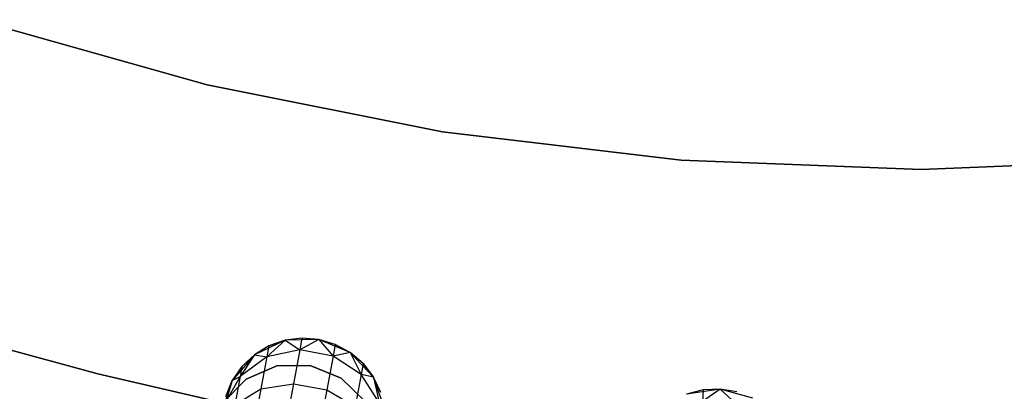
# Model space of a CAD drawing. Extents: x -102 to 102, y -101 to 102.
# Tile 126 of 256: x -11.04 to 1.04, y -40.23 to -35.67. Entities that reach past the tile are written whole.
import ezdxf

# ---------------------------------------------------------------- set-up
doc = ezdxf.new("R2010")
doc.units = 0
doc.header["$LTSCALE"] = 25.4
doc.layers.get('0').update_dxf_attribs({"linetype": 'CONTINUOUS'})

# ---------------------------------------------------------------- blocks, each defined once
blk = doc.blocks.new('NL2500011659_STL')
at = {"color": 0}
for p, q in [((-11.573, -35.671, -2), (-8.739, -36.47, -2)), ((-8.739, -36.47), (-11.573, -35.671)), ((-8.739, -36.47), (-11.573, -35.671)), ((-11.573, -35.671, -2), (-8.739, -36.47, -2)), ((-8.739, -36.47, -2), (-5.851, -37.044, -2)), ((-5.851, -37.044), (-8.739, -36.47)), ((-8.739, -36.47), (-8.739, -36.47, -2)), ((-8.739, -36.47), (-8.739, -36.47, -2)), ((-5.851, -37.044), (-8.739, -36.47)), ((-8.739, -36.47, -2), (-5.851, -37.044, -2)), ((-5.851, -37.044, -2), (-2.927, -37.391, -2)), ((-2.927, -37.391), (-5.851, -37.044)), ((-5.851, -37.044), (-5.851, -37.044, -2)), ((-5.851, -37.044), (-5.851, -37.044, -2)), ((-2.927, -37.391), (-5.851, -37.044)), ((-5.851, -37.044, -2), (-2.927, -37.391, -2)), ((-2.927, -37.391, -2), (0.015, -37.506, -2)), ((0.015, -37.506), (-2.927, -37.391)), ((-2.927, -37.391), (-2.927, -37.391, -2)), ((-2.927, -37.391), (-2.927, -37.391, -2)), ((0.015, -37.506), (-2.927, -37.391)), ((-2.927, -37.391, -2), (0.015, -37.506, -2)), ((0.015, -37.506, -2), (2.958, -37.391, -2)), ((2.958, -37.391), (0.015, -37.506)), ((2.958, -37.391), (0.015, -37.506)), ((0.015, -37.506, -2), (2.958, -37.391, -2)), ((0.015, -37.506, -2), (0.015, -37.506)), ((0.015, -37.506, -2), (0.015, -37.506)), ((-10.08, -40.013), (-11.596, -39.6)), ((-11.596, -39.6, -2), (-10.08, -40.013, -2)), ((-11.596, -39.6, -2), (-10.08, -40.013, -2)), ((-10.08, -40.013), (-11.596, -39.6)), ((-7.577, -39.574, -5.5), (-7.784, -39.6, 0)), ((-7.577, -39.574, -5.5), (-7.784, -39.6, -5.5)), ((-7.577, -39.574, -5.5), (-7.784, -39.6, 0)), ((-7.577, -39.574, -5.5), (-7.784, -39.6, -5.5)), ((-7.368, -39.59, 0), (-7.784, -39.6, 0)), ((-7.368, -39.59, 0), (-7.784, -39.6, 0)), ((-7.577, -39.574, -5.5), (-7.604, -39.717, -6.42)), ((-7.577, -39.574, -5.5), (-7.604, -39.717, -6.42)), ((-7.368, -39.59, -5.5), (-7.604, -39.717, -6.42)), ((-7.368, -39.59, -5.5), (-7.604, -39.717, -6.42)), ((-7.368, -39.59, 0), (-7.577, -39.574, -5.5)), ((-7.368, -39.59, -5.5), (-7.577, -39.574, -5.5)), ((-7.368, -39.59, 0), (-7.577, -39.574, -5.5)), ((-7.368, -39.59, -5.5), (-7.577, -39.574, -5.5)), ((-6.984, -39.75, 0), (-7.368, -39.59, 0)), ((-7.168, -39.65, -5.5), (-7.368, -39.59, 0)), ((-6.984, -39.75, 0), (-7.368, -39.59, 0)), ((-7.168, -39.65, -5.5), (-7.368, -39.59, 0)), ((-7.168, -39.65, -5.5), (-7.368, -39.59, -5.5)), ((-7.368, -39.59, -5.5), (-7.368, -39.59, 0)), ((-7.368, -39.59, -5.5), (-7.368, -39.59, 0)), ((-7.368, -39.59, -5.5), (-7.195, -39.793, -6.42)), ((-7.168, -39.65, -5.5), (-7.368, -39.59, -5.5)), ((-7.368, -39.59, -5.5), (-7.195, -39.793, -6.42)), ((-7.784, -39.6, 0), (-8.16, -39.779, 0)), ((-7.784, -39.6, 0), (-8.16, -39.779, 0)), ((-7.981, -39.67, -5.5), (-8.16, -39.779, 0)), ((-7.981, -39.67, -5.5), (-8.16, -39.779, -5.5)), ((-7.981, -39.67, -5.5), (-8.16, -39.779, 0)), ((-7.981, -39.67, -5.5), (-8.16, -39.779, -5.5)), ((-7.784, -39.6, -5.5), (-8.007, -39.805, -6.368)), ((-7.784, -39.6, -5.5), (-8.007, -39.805, -6.368)), ((-7.981, -39.67, -5.5), (-8.007, -39.805, -6.368)), ((-7.981, -39.67, -5.5), (-8.007, -39.805, -6.368)), ((-7.604, -39.717, -6.42), (-8.007, -39.805, -6.368)), ((-7.604, -39.717, -6.42), (-8.007, -39.805, -6.368)), ((-7.784, -39.6, -5.5), (-7.981, -39.67, -5.5)), ((-7.981, -39.67, -5.5), (-7.784, -39.6, 0)), ((-7.981, -39.67, -5.5), (-7.784, -39.6, 0)), ((-7.784, -39.6, -5.5), (-7.981, -39.67, -5.5)), ((-7.784, -39.6, -5.5), (-7.784, -39.6, 0)), ((-7.784, -39.6, -5.5), (-7.784, -39.6, 0)), ((-7.784, -39.6, -5.5), (-7.604, -39.717, -6.42)), ((-7.784, -39.6, -5.5), (-7.604, -39.717, -6.42)), ((-7.604, -39.717, -6.42), (-7.681, -40.133, -7.251)), ((-7.604, -39.717, -6.42), (-7.681, -40.133, -7.251)), ((-7.195, -39.793, -6.42), (-7.604, -39.717, -6.42)), ((-7.195, -39.793, -6.42), (-7.604, -39.717, -6.42)), ((-7.168, -39.65, -5.5), (-7.195, -39.793, -6.42)), ((-7.168, -39.65, -5.5), (-7.195, -39.793, -6.42)), ((-6.984, -39.75, -5.5), (-7.168, -39.65, -5.5)), ((-7.168, -39.65, -5.5), (-6.984, -39.75, 0)), ((-7.168, -39.65, -5.5), (-6.984, -39.75, 0)), ((-6.984, -39.75, -5.5), (-7.168, -39.65, -5.5)), ((-8.16, -39.779, 0), (-8.43, -40.095, 0)), ((-8.16, -39.779, 0), (-8.43, -40.095, 0)), ((-8.16, -39.779, -5.5), (-8.334, -40.043, -6.273)), ((-8.16, -39.779, -5.5), (-8.334, -40.043, -6.273)), ((-8.007, -39.805, -6.368), (-8.334, -40.043, -6.273)), ((-8.007, -39.805, -6.368), (-8.334, -40.043, -6.273)), ((-8.16, -39.779, -5.5), (-8.312, -39.923, -5.5)), ((-8.312, -39.923, -5.5), (-8.16, -39.779, 0)), ((-8.312, -39.923, -5.5), (-8.16, -39.779, 0)), ((-8.16, -39.779, -5.5), (-8.312, -39.923, -5.5)), ((-8.16, -39.779, -5.5), (-8.16, -39.779, 0)), ((-8.16, -39.779, -5.5), (-8.16, -39.779, 0)), ((-8.16, -39.779, -5.5), (-8.007, -39.805, -6.368)), ((-8.16, -39.779, -5.5), (-8.007, -39.805, -6.368)), ((-8.007, -39.805, -6.368), (-8.08, -40.197, -7.151)), ((-8.007, -39.805, -6.368), (-8.08, -40.197, -7.151)), ((-7.195, -39.793, -6.42), (-7.273, -40.209, -7.251)), ((-7.195, -39.793, -6.42), (-7.273, -40.209, -7.251)), ((-6.984, -39.75, -5.5), (-7.195, -39.793, -6.42)), ((-6.984, -39.75, -5.5), (-7.195, -39.793, -6.42)), ((-6.851, -40.021, -6.368), (-7.195, -39.793, -6.42)), ((-6.851, -40.021, -6.368), (-7.195, -39.793, -6.42)), ((-6.699, -40.052, 0), (-6.984, -39.75, 0)), ((-6.826, -39.886, -5.5), (-6.984, -39.75, 0)), ((-6.699, -40.052, 0), (-6.984, -39.75, 0)), ((-6.826, -39.886, -5.5), (-6.984, -39.75, -5.5)), ((-6.984, -39.75, -5.5), (-6.984, -39.75, 0)), ((-6.826, -39.886, -5.5), (-6.984, -39.75, 0)), ((-6.984, -39.75, -5.5), (-6.984, -39.75, 0)), ((-6.984, -39.75, -5.5), (-6.851, -40.021, -6.368)), ((-6.826, -39.886, -5.5), (-6.984, -39.75, -5.5)), ((-6.984, -39.75, -5.5), (-6.851, -40.021, -6.368)), ((-8.312, -39.923, -5.5), (-8.43, -40.095, 0)), ((-8.312, -39.923, -5.5), (-8.43, -40.095, -5.5)), ((-8.312, -39.923, -5.5), (-8.43, -40.095, 0)), ((-8.312, -39.923, -5.5), (-8.43, -40.095, -5.5)), ((-8.312, -39.923, -5.5), (-8.334, -40.043, -6.273)), ((-8.312, -39.923, -5.5), (-8.334, -40.043, -6.273)), ((-7.885, -39.915), (-8.262, -40.076)), ((-8.262, -40.076, -2), (-7.885, -39.915, -2)), ((-8.262, -40.076, -2), (-7.885, -39.915, -2)), ((-7.885, -39.915), (-8.262, -40.076)), ((-7.476, -39.911), (-7.885, -39.915)), ((-7.885, -39.915, -2), (-7.476, -39.911, -2)), ((-7.885, -39.915, -2), (-7.476, -39.911, -2)), ((-7.476, -39.911), (-7.885, -39.915)), ((-7.885, -39.915), (-7.885, -39.915, -2)), ((-7.885, -39.915), (-7.885, -39.915, -2)), ((-7.095, -40.064), (-7.476, -39.911)), ((-7.476, -39.911), (-7.476, -39.911, -2)), ((-7.476, -39.911, -2), (-7.095, -40.064, -2)), ((-7.476, -39.911), (-7.476, -39.911, -2)), ((-7.476, -39.911, -2), (-7.095, -40.064, -2)), ((-7.095, -40.064), (-7.476, -39.911)), ((-6.826, -39.886, -5.5), (-6.851, -40.021, -6.368)), ((-6.826, -39.886, -5.5), (-6.851, -40.021, -6.368)), ((-6.699, -40.052, -5.5), (-6.826, -39.886, -5.5)), ((-6.826, -39.886, -5.5), (-6.699, -40.052, 0)), ((-6.826, -39.886, -5.5), (-6.699, -40.052, 0)), ((-6.699, -40.052, -5.5), (-6.826, -39.886, -5.5)), ((-8.548, -40.369), (-10.08, -40.013)), ((-10.08, -40.013), (-10.08, -40.013, -2)), ((-10.08, -40.013, -2), (-8.548, -40.369, -2)), ((-10.08, -40.013), (-10.08, -40.013, -2)), ((-10.08, -40.013, -2), (-8.548, -40.369, -2)), ((-8.548, -40.369), (-10.08, -40.013)), ((-8.262, -40.076), (-8.548, -40.369)), ((-8.548, -40.369, -2), (-8.262, -40.076, -2)), ((-8.548, -40.369, -2), (-8.262, -40.076, -2)), ((-8.262, -40.076), (-8.548, -40.369)), ((-8.334, -40.043, -6.273), (-8.529, -40.389, -6.15)), ((-8.334, -40.043, -6.273), (-8.529, -40.389, -6.15)), ((-8.43, -40.095, -5.5), (-8.334, -40.043, -6.273)), ((-8.43, -40.095, -5.5), (-8.334, -40.043, -6.273)), ((-8.334, -40.043, -6.273), (-8.399, -40.392, -6.969)), ((-8.334, -40.043, -6.273), (-8.399, -40.392, -6.969)), ((-8.262, -40.076), (-8.262, -40.076, -2)), ((-8.262, -40.076), (-8.262, -40.076, -2)), ((-6.803, -40.35), (-7.095, -40.064)), ((-7.095, -40.064), (-7.095, -40.064, -2)), ((-7.095, -40.064, -2), (-6.803, -40.35, -2)), ((-7.095, -40.064), (-7.095, -40.064, -2)), ((-7.095, -40.064, -2), (-6.803, -40.35, -2)), ((-6.803, -40.35), (-7.095, -40.064)), ((-6.851, -40.021, -6.368), (-6.924, -40.413, -7.151)), ((-6.851, -40.021, -6.368), (-6.924, -40.413, -7.151)), ((-6.699, -40.052, -5.5), (-6.851, -40.021, -6.368)), ((-6.699, -40.052, -5.5), (-6.851, -40.021, -6.368)), ((-6.631, -40.361, -6.273), (-6.851, -40.021, -6.368)), ((-6.631, -40.361, -6.273), (-6.851, -40.021, -6.368)), ((-6.561, -40.444, 0), (-6.699, -40.052, 0)), ((-6.609, -40.241, -5.5), (-6.699, -40.052, 0)), ((-6.561, -40.444, 0), (-6.699, -40.052, 0)), ((-6.609, -40.241, -5.5), (-6.699, -40.052, -5.5)), ((-6.699, -40.052, -5.5), (-6.699, -40.052, 0)), ((-6.609, -40.241, -5.5), (-6.699, -40.052, 0)), ((-6.699, -40.052, -5.5), (-6.699, -40.052, 0)), ((-6.699, -40.052, -5.5), (-6.631, -40.361, -6.273)), ((-6.609, -40.241, -5.5), (-6.699, -40.052, -5.5)), ((-6.699, -40.052, -5.5), (-6.631, -40.361, -6.273)), ((-8.43, -40.095, 0), (-8.549, -40.493, 0)), ((-8.43, -40.095, 0), (-8.549, -40.493, 0)), ((-8.43, -40.095, -5.5), (-8.529, -40.389, -6.15)), ((-8.43, -40.095, -5.5), (-8.529, -40.389, -6.15)), ((-8.43, -40.095, -5.5), (-8.511, -40.288, -5.5)), ((-8.511, -40.288, -5.5), (-8.43, -40.095, 0)), ((-8.511, -40.288, -5.5), (-8.43, -40.095, 0)), ((-8.43, -40.095, -5.5), (-8.511, -40.288, -5.5)), ((-8.43, -40.095, -5.5), (-8.43, -40.095, 0)), ((-8.43, -40.095, -5.5), (-8.43, -40.095, 0)), ((-8.399, -40.392, -6.969), (-8.08, -40.197, -7.151)), ((-8.399, -40.392, -6.969), (-8.08, -40.197, -7.151)), ((-8.08, -40.197, -7.151), (-8.194, -40.808, -7.773)), ((-8.08, -40.197, -7.151), (-8.194, -40.808, -7.773)), ((-8.08, -40.197, -7.151), (-7.681, -40.133, -7.251)), ((-8.08, -40.197, -7.151), (-7.681, -40.133, -7.251)), ((-7.681, -40.133, -7.251), (-7.802, -40.78, -7.909)), ((-7.681, -40.133, -7.251), (-7.802, -40.78, -7.909)), ((-7.681, -40.133, -7.251), (-7.273, -40.209, -7.251)), ((-7.681, -40.133, -7.251), (-7.273, -40.209, -7.251)), ((-2.448, -40.198, 0), (-2.859, -40.259, 0)), ((-2.448, -40.198, 0), (-2.859, -40.259, 0)), ((-2.448, -40.198, -5.5), (-2.666, -40.352, -6.42)), ((-2.448, -40.198, -5.5), (-2.666, -40.352, -6.42)), ((-2.448, -40.198, 0), (-2.657, -40.207, -5.5)), ((-2.448, -40.198, -5.5), (-2.657, -40.207, -5.5)), ((-2.448, -40.198, 0), (-2.657, -40.207, -5.5)), ((-2.448, -40.198, -5.5), (-2.657, -40.207, -5.5)), ((-2.047, -40.309, 0), (-2.448, -40.198, 0)), ((-2.242, -40.232, -5.5), (-2.448, -40.198, 0)), ((-2.047, -40.309, 0), (-2.448, -40.198, 0)), ((-2.242, -40.232, -5.5), (-2.448, -40.198, 0)), ((-2.242, -40.232, -5.5), (-2.448, -40.198, -5.5)), ((-2.448, -40.198, -5.5), (-2.448, -40.198, 0)), ((-2.448, -40.198, -5.5), (-2.448, -40.198, 0)), ((-2.448, -40.198, -5.5), (-2.251, -40.378, -6.42)), ((-2.242, -40.232, -5.5), (-2.448, -40.198, -5.5)), ((-2.448, -40.198, -5.5), (-2.251, -40.378, -6.42)), ((-7.273, -40.209, -7.251), (-7.394, -40.857, -7.909)), ((-7.273, -40.209, -7.251), (-7.394, -40.857, -7.909)), ((-7.273, -40.209, -7.251), (-6.924, -40.413, -7.151)), ((-7.273, -40.209, -7.251), (-6.924, -40.413, -7.151)), ((-2.657, -40.207, -5.5), (-2.859, -40.259, 0)), ((-2.657, -40.207, -5.5), (-2.859, -40.259, -5.5)), ((-2.657, -40.207, -5.5), (-2.859, -40.259, 0)), ((-2.657, -40.207, -5.5), (-2.859, -40.259, -5.5)), ((-2.657, -40.207, -5.5), (-2.666, -40.352, -6.42)), ((-2.657, -40.207, -5.5), (-2.666, -40.352, -6.42))]:
    blk.add_line(p, q, dxfattribs=at)

msp = doc.modelspace()

# ---------------------------------------------------------------- block references
at = {"color": 0}
msp.add_blockref('NL2500011659_STL', (0, 0), dxfattribs=at)

doc.saveas('drawing.dxf')
